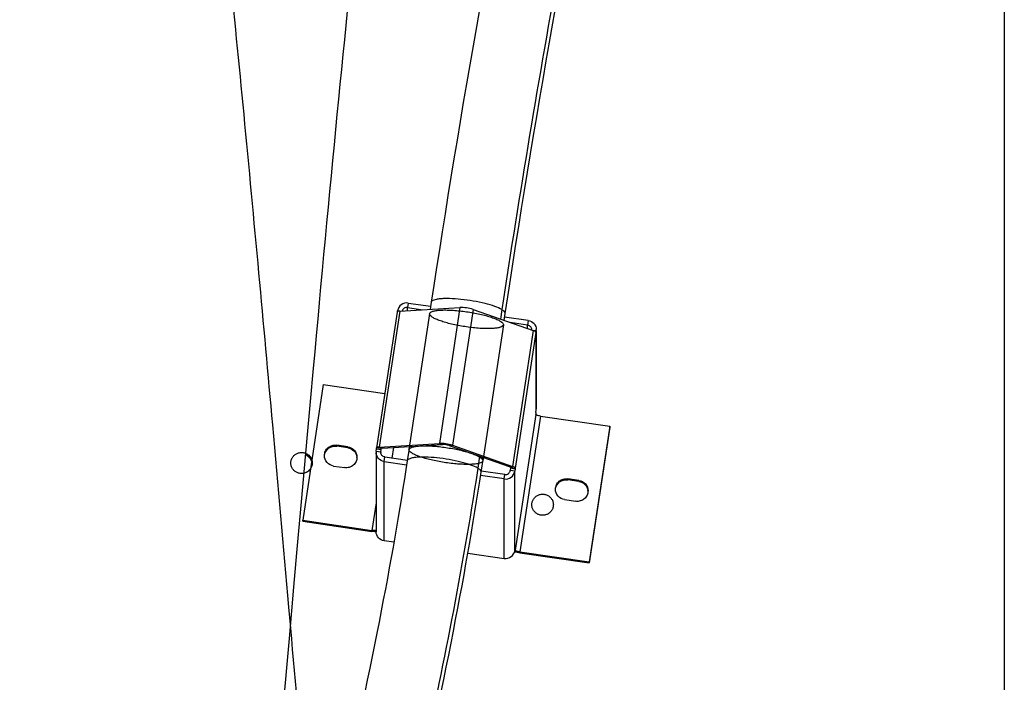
# Model space of a CAD drawing. Extents: x 0 to 594, y 0 to 420.
# Tile 16 of 33: x 343 to 365, y 88 to 102. Entities that reach past the tile are written whole.
import ezdxf

# ---------------------------------------------------------------- set-up
doc = ezdxf.new("R2010")
doc.units = 0
doc.header["$LTSCALE"] = 32.67
for name, color, linetype in [('110528_DXF_CONTINUOUS_LINE', 7, 'CONTINUOUS'), ('110593_DXF_CONTINUOUS_LINE', 7, 'CONTINUOUS'), ('110660_DXF_CONTINUOUS_LINE', 7, 'CONTINUOUS'), ('GUIDE_150_DXF_CONTINUOUS_L', 7, 'CONTINUOUS'), ('HOSE_125_150DXF_CONTINUOUS', 7, 'CONTINUOUS')]:
    doc.layers.add(name, color=color, linetype=linetype)

msp = doc.modelspace()

# ---------------------------------------------------------------- linework, layer by layer
at = {"layer": '110528_DXF_CONTINUOUS_LINE', "color": 7, "linetype": 'CONTINUOUS'}
msp.add_line((364.52491, 102.96858), (364.52491, 71.83774), dxfattribs=at)
at = {"layer": '110593_DXF_CONTINUOUS_LINE', "color": 7, "linetype": 'CONTINUOUS'}
for points, knots in [([(349.69719, 92.2696), (349.68633, 92.29864), (349.65177, 92.35291), (349.59824, 92.38846), (349.56927, 92.40021)], [0, 0, 0, 0, 0.49787852, 1, 1, 1, 1]), ([(349.57261, 92.43747), (349.60275, 92.42477), (349.65803, 92.3863), (349.6917, 92.32783), (349.70132, 92.29694)], [0, 0, 0, 0, 0.50273262, 1, 1, 1, 1]), ([(349.67258, 92.10744), (349.64886, 92.07271), (349.60219, 92.03445), (349.54853, 92.01681), (349.53461, 92.01356)], [0, 0, 0, 0, 0.7463956, 1, 1, 1, 1])]:
    msp.add_open_spline(points, degree=3, knots=knots, dxfattribs=at)
at = {"layer": '110660_DXF_CONTINUOUS_LINE', "color": 7, "linetype": 'CONTINUOUS'}
for p, q in [((351.53281, 95.46612), (351.53628, 95.48895)), ((351.58687, 95.47914), (352.87276, 95.55646)), ((351.7635, 95.65386), (352.24562, 95.58373)), ((353.15253, 95.51576), (354.43841, 95.06431)), ((351.52902, 95.46004), (351.08812, 92.55463)), ((354.33527, 95.27974), (353.82899, 95.35339)), ((354.5037, 95.05726), (354.49635, 95.00884)), ((354.49635, 95.02712), (354.49635, 95.00884)), ((354.50587, 95.05726), (354.50587, 93.38786)), ((349.9463, 93.91157), (349.5054, 91.00616)), ((349.9463, 93.91157), (351.26493, 93.71974)), ((354.49635, 93.31066), (354.5037, 93.35908)), ((354.49635, 93.31066), (354.49635, 93.26999)), ((354.59527, 93.23526), (356.07898, 93.01942)), ((356.07898, 93.01942), (355.63808, 90.11401)), ((356.07898, 92.99908), (356.07898, 93.01942)), ((350.47184, 92.57801), (350.23444, 92.61254)), ((351.08068, 92.48669), (351.08803, 92.53512)), ((351.08814, 92.55462), (351.08803, 92.5534)), ((351.08803, 92.53512), (351.08803, 92.5534)), ((351.08803, 92.53512), (351.18694, 92.52073)), ((351.14597, 92.57373), (352.43186, 92.65105)), ((352.71163, 92.61035), (353.99751, 92.1589)), ((351.07851, 92.45791), (351.07851, 90.75974)), ((350.16684, 92.16704), (350.40423, 92.13251)), ((351.24912, 92.26422), (351.73113, 92.1941)), ((354.05545, 92.10343), (353.95654, 92.11782)), ((354.05545, 92.12171), (354.05545, 92.10343)), ((353.82088, 91.89009), (353.3145, 91.96376)), ((354.05545, 92.10343), (354.04811, 92.05501)), ((355.41754, 91.85853), (355.18015, 91.89306)), ((355.11255, 91.44757), (355.34994, 91.41303)), ((349.5054, 91.00616), (350.98912, 90.79032)), ((349.5054, 90.98582), (349.5054, 91.00616)), ((351.45775, 90.53569), (351.24912, 90.56604)), ((353.04184, 90.30524), (353.82088, 90.19191)), ((354.04811, 90.35683), (354.05545, 90.40525)), ((354.05545, 90.40525), (354.05545, 90.36458)), ((354.05567, 90.36321), (354.05545, 90.36458)), ((354.15437, 90.32985), (355.63808, 90.11401)), ((355.63808, 90.09367), (355.63808, 90.11401))]:
    msp.add_line(p, q, dxfattribs=at)
at = {"layer": '110660_DXF_CONTINUOUS_LINE', "color": 9, "linetype": 'CONTINUOUS'}
for p, q in [((351.53628, 95.48895), (351.59878, 95.47986)), ((351.7635, 95.65386), (351.7488, 95.55702)), ((351.7488, 95.48888), (351.7488, 95.55702)), ((352.87276, 95.55646), (352.43186, 92.65105)), ((353.15253, 95.51576), (352.71163, 92.61035)), ((351.58687, 95.47914), (351.14597, 92.57373)), ((352.2217, 95.42605), (351.7808, 92.52064)), ((354.33527, 95.27974), (354.32057, 95.18289)), ((353.80359, 95.186), (353.36269, 92.28059)), ((354.43841, 95.06431), (353.99751, 92.1589)), ((354.32057, 95.10569), (354.32057, 95.18289)), ((354.5037, 95.05726), (354.42651, 95.06849)), ((354.49635, 95.02712), (354.05545, 92.12171)), ((354.5037, 93.35908), (354.5037, 95.05726)), ((354.49635, 93.26999), (354.05545, 90.36458)), ((354.59527, 93.23526), (354.15437, 90.32985)), ((350.23444, 92.5922), (350.23444, 92.61254)), ((350.47184, 92.55767), (350.47184, 92.57801)), ((351.18694, 92.53901), (351.08803, 92.5534)), ((351.21591, 92.54918), (351.14597, 92.57373)), ((352.5018, 92.6265), (352.43186, 92.65105)), ((352.64168, 92.60615), (352.71163, 92.61035)), ((351.08068, 92.48669), (351.1796, 92.4723)), ((351.1796, 92.45791), (351.1796, 92.4723)), ((351.24912, 92.26422), (351.26381, 92.36107)), ((351.24912, 90.56604), (351.24912, 92.26422)), ((353.92757, 92.1547), (353.99751, 92.1589)), ((353.95654, 92.1361), (354.05545, 92.12171)), ((353.82088, 91.89009), (353.83558, 91.98694)), ((354.04811, 92.05501), (353.94919, 92.0694)), ((354.04811, 90.35683), (354.04811, 92.05501)), ((353.82088, 90.19191), (353.82088, 91.89009)), ((355.18015, 91.87273), (355.18015, 91.89306)), ((355.41754, 91.83819), (355.41754, 91.85853)), ((351.07851, 91.3794), (350.98912, 90.79032)), ((350.98912, 90.76998), (350.98912, 90.79032)), ((354.04936, 90.36546), (354.05545, 90.36458)), ((354.15437, 90.30951), (354.15437, 90.32985))]:
    msp.add_line(p, q, dxfattribs=at)
at = {"layer": '110660_DXF_CONTINUOUS_LINE', "color": 3, "linetype": 'CONTINUOUS'}
for p, q in [((351.7488, 95.55702), (352.08021, 95.50881)), ((354.32057, 95.18289), (353.94508, 95.23751)), ((356.07898, 92.99908), (355.63808, 90.09367)), ((350.47184, 92.55767), (350.23444, 92.5922)), ((351.187, 92.53962), (351.18694, 92.53901)), ((351.18694, 92.52073), (351.18694, 92.53901)), ((351.21591, 92.54918), (352.5018, 92.6265)), ((351.42316, 92.33789), (351.45743, 92.5637)), ((352.64168, 92.60615), (353.92757, 92.1547)), ((351.1796, 92.4723), (351.18694, 92.52073)), ((351.26381, 92.36107), (351.74586, 92.29094)), ((353.95654, 92.11782), (353.94919, 92.0694)), ((353.95654, 92.1361), (353.95654, 92.11782)), ((353.83558, 91.98694), (353.32917, 92.06061)), ((355.41754, 91.83819), (355.18015, 91.87273)), ((349.5054, 90.98582), (350.98912, 90.76998)), ((354.15437, 90.30951), (355.63808, 90.09367))]:
    msp.add_line(p, q, dxfattribs=at)
for centre, radius, start, end in [((354.3096, 95.08604), 0.09627, 353.981019, 359.998776), ((350.44684, 92.33486), 0.22119, 3.149324, 7.869492), ((351.27459, 92.45792), 0.09607, 171.388582, 180.002413), ((355.39255, 91.61538), 0.22119, 3.149324, 7.869492), ((351.10752, 91.4626), 0.70183, 267.161327, 267.637994), ((354.29603, 91.28327), 0.984, 261.541736, 261.722902)]:
    msp.add_arc(centre, radius, start, end, dxfattribs=at)
at = {"layer": '110660_DXF_CONTINUOUS_LINE', "color": 7, "linetype": 'CONTINUOUS'}
for centre, start, end in [((354.31372, 95.08603), 351.388582, 0.002413), ((354.31372, 93.38786), 351.388582, 0.002413), ((351.27066, 92.45792), 171.388582, 180.002413)]:
    msp.add_arc(centre, 0.19215, start, end, dxfattribs=at)
for points, knots in [([(351.7635, 95.65386), (351.71307, 95.6612), (351.60277, 95.63593), (351.54382, 95.53862), (351.53628, 95.48895)], [0, 0, 0, 0, 0.50355649, 1, 1, 1, 1]), ([(353.15253, 95.51576), (353.10738, 95.53161), (353.01417, 95.55028), (352.91938, 95.55927), (352.87276, 95.55646)], [0, 0, 0, 0, 0.50602438, 1, 1, 1, 1]), ([(351.58687, 95.47914), (351.57282, 95.4783), (351.55407, 95.4772), (351.53005, 95.46677), (351.52902, 95.46004)], [0, 0, 0, 0, 0.67371986, 1, 1, 1, 1]), ([(354.33527, 95.27974), (354.38101, 95.27308), (354.47036, 95.22647), (354.50587, 95.13164), (354.50587, 95.08604)], [0, 0, 0, 0, 0.50338368, 1, 1, 1, 1]), ([(354.49635, 95.02712), (354.49635, 95.03488), (354.47301, 95.05147), (354.45322, 95.05911), (354.43841, 95.06431)], [0, 0, 0, 0, 0.3308568, 1, 1, 1, 1]), ([(354.59527, 93.23526), (354.58257, 93.23711), (354.55917, 93.24134), (354.52776, 93.25006), (354.50797, 93.25785), (354.49635, 93.26611), (354.49635, 93.26999)], [0, 0, 0, 0, 0.35973618, 0.67130608, 0.89124201, 1, 1, 1, 1]), ([(349.97064, 92.38979), (349.97064, 92.42182), (349.98513, 92.48696), (350.04612, 92.56591), (350.13475, 92.6129), (350.2021, 92.61724), (350.23444, 92.61254)], [0, 0, 0, 0, 0.24736818, 0.49640861, 0.74761506, 1, 1, 1, 1]), ([(350.47184, 92.57801), (350.52444, 92.57035), (350.62721, 92.51674), (350.66803, 92.40769), (350.66803, 92.35526)], [0, 0, 0, 0, 0.50341839, 1, 1, 1, 1]), ([(351.14597, 92.57373), (351.13192, 92.57289), (351.11317, 92.57179), (351.08915, 92.56136), (351.08812, 92.55463)], [0, 0, 0, 0, 0.67371986, 1, 1, 1, 1]), ([(352.71163, 92.61035), (352.66648, 92.62621), (352.57327, 92.64487), (352.47848, 92.65386), (352.43186, 92.65105)], [0, 0, 0, 0, 0.50602438, 1, 1, 1, 1]), ([(350.16684, 92.16704), (350.11423, 92.1747), (350.01147, 92.22831), (349.97065, 92.33736), (349.97064, 92.38979)], [0, 0, 0, 0, 0.50341839, 1, 1, 1, 1]), ([(350.66803, 92.35526), (350.66804, 92.32323), (350.65355, 92.25809), (350.59255, 92.17914), (350.50392, 92.13215), (350.43657, 92.12781), (350.40423, 92.13251)], [0, 0, 0, 0, 0.24736818, 0.49640861, 0.74761506, 1, 1, 1, 1]), ([(351.24912, 92.26422), (351.20338, 92.27087), (351.11402, 92.31749), (351.07851, 92.41231), (351.07851, 92.45791)], [0, 0, 0, 0, 0.50338368, 1, 1, 1, 1]), ([(354.05545, 92.12171), (354.05545, 92.12947), (354.03211, 92.14606), (354.01232, 92.15371), (353.99751, 92.1589)], [0, 0, 0, 0, 0.3308568, 1, 1, 1, 1]), ([(353.82088, 91.89009), (353.87132, 91.88276), (353.98161, 91.90803), (354.04057, 92.00533), (354.04811, 92.05501)], [0, 0, 0, 0, 0.50355649, 1, 1, 1, 1]), ([(354.91635, 91.67032), (354.91635, 91.70235), (354.93084, 91.76748), (354.99183, 91.84643), (355.08046, 91.89343), (355.14781, 91.89777), (355.18015, 91.89306)], [0, 0, 0, 0, 0.24736818, 0.49640861, 0.74761506, 1, 1, 1, 1]), ([(355.41754, 91.85853), (355.47015, 91.85088), (355.57291, 91.79727), (355.61374, 91.68822), (355.61374, 91.63578)], [0, 0, 0, 0, 0.50341839, 1, 1, 1, 1]), ([(355.11255, 91.44757), (355.05994, 91.45522), (354.95718, 91.50883), (354.91635, 91.61788), (354.91635, 91.67032)], [0, 0, 0, 0, 0.50341839, 1, 1, 1, 1]), ([(355.61374, 91.63578), (355.61374, 91.60375), (355.59925, 91.53862), (355.53826, 91.45967), (355.44963, 91.41267), (355.38228, 91.40833), (355.34994, 91.41303)], [0, 0, 0, 0, 0.24736818, 0.49640861, 0.74761506, 1, 1, 1, 1]), ([(351.07855, 90.78895), (351.06682, 90.78556), (351.0363, 90.78524), (351.00664, 90.78777), (350.98912, 90.79032)], [0, 0, 0, 0, 0.40814424, 1, 1, 1, 1]), ([(351.24912, 90.56604), (351.20338, 90.5727), (351.11402, 90.61931), (351.07851, 90.71414), (351.07851, 90.75974)], [0, 0, 0, 0, 0.50338368, 1, 1, 1, 1]), ([(353.82088, 90.19191), (353.87132, 90.18458), (353.98161, 90.20985), (354.04057, 90.30716), (354.04811, 90.35683)], [0, 0, 0, 0, 0.50355649, 1, 1, 1, 1]), ([(354.15437, 90.32985), (354.14218, 90.33162), (354.11952, 90.33576), (354.08907, 90.34382), (354.06857, 90.352), (354.05692, 90.35915), (354.05567, 90.36321)], [0, 0, 0, 0, 0.34918657, 0.65555022, 0.87958158, 1, 1, 1, 1])]:
    msp.add_open_spline(points, degree=3, knots=knots, dxfattribs=at)
at = {"layer": '110660_DXF_CONTINUOUS_LINE', "color": 3, "linetype": 'CONTINUOUS'}
for points, knots in [([(351.7488, 95.55702), (351.72479, 95.56051), (351.67262, 95.54951), (351.64215, 95.50546), (351.63666, 95.48215)], [0, 0, 0, 0, 0.5032786, 1, 1, 1, 1]), ([(354.32057, 95.18289), (354.34344, 95.17956), (354.38812, 95.15626), (354.40587, 95.10884), (354.40587, 95.08604)], [0, 0, 0, 0, 0.50338368, 1, 1, 1, 1]), ([(349.97196, 92.39352), (349.97842, 92.45231), (350.04465, 92.56974), (350.17504, 92.60084), (350.23444, 92.5922)], [0, 0, 0, 0, 0.49632713, 1, 1, 1, 1]), ([(350.47184, 92.55767), (350.51968, 92.55071), (350.61299, 92.50556), (350.65942, 92.41243), (350.66595, 92.36514)], [0, 0, 0, 0, 0.50317023, 1, 1, 1, 1]), ([(351.21591, 92.54918), (351.20889, 92.54875), (351.19951, 92.54821), (351.18751, 92.54299), (351.18699, 92.53962)], [0, 0, 0, 0, 0.67371986, 1, 1, 1, 1]), ([(352.64168, 92.60615), (352.61911, 92.61407), (352.5725, 92.62341), (352.52511, 92.6279), (352.5018, 92.6265)], [0, 0, 0, 0, 0.50602438, 1, 1, 1, 1]), ([(351.26381, 92.36107), (351.24094, 92.36439), (351.19627, 92.3877), (351.17851, 92.43511), (351.17851, 92.45791)], [0, 0, 0, 0, 0.50338368, 1, 1, 1, 1]), ([(353.95654, 92.1361), (353.95654, 92.13998), (353.94487, 92.14828), (353.93497, 92.1521), (353.92757, 92.1547)], [0, 0, 0, 0, 0.3308568, 1, 1, 1, 1]), ([(353.83558, 91.98694), (353.8608, 91.98327), (353.91595, 91.99591), (353.94542, 92.04456), (353.94919, 92.0694)], [0, 0, 0, 0, 0.50355649, 1, 1, 1, 1]), ([(354.91767, 91.67404), (354.92413, 91.73284), (354.99035, 91.85027), (355.12075, 91.88137), (355.18015, 91.87273)], [0, 0, 0, 0, 0.49632713, 1, 1, 1, 1]), ([(355.41754, 91.83819), (355.46538, 91.83123), (355.5587, 91.78609), (355.60512, 91.69295), (355.61166, 91.64567)], [0, 0, 0, 0, 0.50317023, 1, 1, 1, 1]), ([(351.07276, 90.76162), (351.06608, 90.76196), (351.03811, 90.76373), (351.01023, 90.76691), (350.98912, 90.76998)], [0, 0, 0, 0, 0.23860452, 1, 1, 1, 1]), ([(354.15129, 90.30997), (354.14168, 90.3114), (354.10514, 90.31739), (354.06889, 90.32536), (354.04263, 90.33288)], [0, 0, 0, 0, 0.2623746, 1, 1, 1, 1])]:
    msp.add_open_spline(points, degree=3, knots=knots, dxfattribs=at)
at = {"layer": '110660_DXF_CONTINUOUS_LINE', "color": 9, "linetype": 'CONTINUOUS'}
for points in [[(352.22133, 95.42114), (352.22133, 95.43147), (352.23629, 95.4562), (352.2811, 95.47613), (352.34652, 95.49256), (352.43421, 95.50242), (352.5412, 95.50642), (352.66403, 95.50379), (352.79886, 95.49471), (352.94075, 95.47942), (353.08532, 95.45837), (353.22723, 95.43235), (353.3621, 95.40216), (353.48499, 95.36898), (353.5921, 95.33378), (353.67974, 95.29825), (353.74542, 95.26271), (353.78843, 95.23016), (353.80395, 95.20243), (353.80395, 95.19091)], [(353.80395, 95.19091), (353.80395, 95.18057), (353.78899, 95.15584), (353.74419, 95.13592), (353.67876, 95.11948), (353.59107, 95.10963), (353.48409, 95.10563), (353.36125, 95.10825), (353.22642, 95.11733), (353.08454, 95.13263), (352.93996, 95.15367), (352.79805, 95.17969), (352.66318, 95.20988), (352.54029, 95.24307), (352.43318, 95.27827), (352.34554, 95.3138), (352.27986, 95.34934), (352.23685, 95.38188), (352.22133, 95.40961), (352.22133, 95.42114)], [(351.78043, 92.51573), (351.78043, 92.52607), (351.79539, 92.55079), (351.8402, 92.57072), (351.90562, 92.58715), (351.99331, 92.59701), (352.1003, 92.60101), (352.22313, 92.59838), (352.35796, 92.58931), (352.49985, 92.57401), (352.64442, 92.55296), (352.78633, 92.52694), (352.9212, 92.49675), (353.04409, 92.46357), (353.1512, 92.42837), (353.23884, 92.39284), (353.30452, 92.3573), (353.34753, 92.32475), (353.36305, 92.29702), (353.36305, 92.2855)], [(353.36305, 92.2855), (353.36305, 92.27516), (353.34809, 92.25043), (353.30329, 92.23051), (353.23786, 92.21407), (353.15017, 92.20422), (353.04319, 92.20022), (352.92035, 92.20284), (352.78552, 92.21192), (352.64364, 92.22722), (352.49906, 92.24826), (352.35715, 92.27428), (352.22228, 92.30448), (352.09939, 92.33766), (351.99228, 92.37286), (351.90464, 92.40839), (351.83896, 92.44393), (351.79595, 92.47647), (351.78043, 92.5042), (351.78043, 92.51573)]]:
    msp.add_open_spline(points, degree=3, knots=[0, 0, 0, 0, 0.01846624, 0.04597067, 0.08604568, 0.13896368, 0.20315788, 0.27727291, 0.35833852, 0.44452312, 0.532171, 0.61930316, 0.70221819, 0.7790283, 0.84662674, 0.90352063, 0.94786164, 0.97940681, 1, 1, 1, 1], dxfattribs=at)
at = {"layer": 'GUIDE_150_DXF_CONTINUOUS_L', "color": 7, "linetype": 'CONTINUOUS'}
for p, q in [((352.2588, 95.67058), (352.23567, 95.51815)), ((353.81817, 95.28207), (353.84069, 95.43053)), ((351.79037, 92.58372), (351.74406, 92.27852)), ((353.32594, 92.03847), (353.37312, 92.34935))]:
    msp.add_line(p, q, dxfattribs=at)
at = {"layer": 'GUIDE_150_DXF_CONTINUOUS_L', "color": 9, "linetype": 'CONTINUOUS'}
for p, q in [((353.76933, 95.51356), (353.73845, 95.31006)), ((353.29341, 92.37734), (353.25458, 92.1215)), ((353.25458, 92.1215), (353.24713, 92.07253))]:
    msp.add_line(p, q, dxfattribs=at)
at = {"layer": 'GUIDE_150_DXF_CONTINUOUS_L', "color": 7, "linetype": 'CONTINUOUS'}
for points in [[(353.47506, 102.96858), (353.44338, 102.79454), (353.36941, 102.3841), (353.29624, 101.97411), (353.22393, 101.56498), (353.15252, 101.15687), (353.082, 100.74996), (353.01243, 100.34458), (352.94384, 99.94096), (352.87623, 99.53919), (352.80962, 99.13946), (352.74402, 98.74193), (352.67944, 98.34671), (352.6159, 97.954), (352.55339, 97.56388), (352.49193, 97.1765), (352.43154, 96.79205), (352.37223, 96.41068), (352.31399, 96.03246), (352.2588, 95.67058)], [(353.84069, 95.43053), (353.89479, 95.78527), (353.95205, 96.15711), (354.01041, 96.53233), (354.06987, 96.91091), (354.13043, 97.29266), (354.19203, 97.67724), (354.25467, 98.0645), (354.31834, 98.45434), (354.38301, 98.84644), (354.44866, 99.24067), (354.51527, 99.63689), (354.58282, 100.03479), (354.65128, 100.43423), (354.72065, 100.83505), (354.79087, 101.23689), (354.86193, 101.6396), (354.9338, 102.04301), (355.00645, 102.44677), (355.07984, 102.8507), (355.10147, 102.96858)], [(351.74406, 92.27852), (351.71563, 92.09294), (351.6845, 91.89335), (351.65242, 91.69147), (351.6194, 91.48742), (351.58542, 91.28111), (351.55042, 91.07224), (351.51438, 90.86078), (351.47731, 90.64679), (351.43915, 90.42999), (351.39988, 90.2104), (351.3595, 89.98803), (351.31794, 89.76259), (351.27519, 89.53411), (351.23125, 89.3026), (351.18603, 89.06779), (351.13953, 88.82968), (351.09174, 88.58833), (351.0426, 88.34356), (350.99208, 88.09528), (350.9402, 87.84366), (350.88697, 87.58887), (350.83237, 87.3309)], [(353.04171, 90.30447), (353.08115, 90.53113), (353.1195, 90.75526), (353.15676, 90.97684), (353.19295, 91.19586), (353.22814, 91.41275), (353.26236, 91.62764), (353.29559, 91.84038), (353.32594, 92.03847)], [(352.46819, 87.33326), (352.52383, 87.60064), (352.57795, 87.86433), (352.63055, 88.12411), (352.68166, 88.38014), (352.73135, 88.63259), (352.77962, 88.88138), (352.82649, 89.12654), (352.87205, 89.36846), (352.91632, 89.60709), (352.9593, 89.84243), (353.00109, 90.07489), (353.04171, 90.30447)]]:
    msp.add_lwpolyline(points, dxfattribs=at)
at = {"layer": 'GUIDE_150_DXF_CONTINUOUS_L', "color": 9, "linetype": 'CONTINUOUS'}
msp.add_arc((605.47502, 57.35111), 254.58226, 169.6776083, 171.3787376, dxfattribs=at)
for points, knots in [([(353.76933, 95.51356), (353.72275, 95.54127), (353.60334, 95.58979), (353.39807, 95.6492), (353.15452, 95.69946), (352.89985, 95.73498), (352.69309, 95.74988), (352.54327, 95.75016), (352.45067, 95.74524), (352.37307, 95.73448), (352.30951, 95.71895), (352.26226, 95.69338), (352.2588, 95.67058)], [0, 0, 0, 0, 0.10402831, 0.2455543, 0.41028373, 0.58076475, 0.73881139, 0.80788475, 0.86790054, 0.91746923, 0.95573168, 1, 1, 1, 1]), ([(353.84069, 95.43053), (353.84281, 95.44446), (353.82139, 95.48196), (353.78969, 95.50145), (353.76933, 95.51356)], [0, 0, 0, 0, 0.3729628, 1, 1, 1, 1]), ([(353.25458, 92.1215), (353.208, 92.14921), (353.0886, 92.19773), (352.88332, 92.25714), (352.63977, 92.3074), (352.3851, 92.34292), (352.17834, 92.35782), (352.02852, 92.3581), (351.93592, 92.35318), (351.85832, 92.34242), (351.79476, 92.32689), (351.74751, 92.30132), (351.74406, 92.27852)], [0, 0, 0, 0, 0.10402832, 0.24555433, 0.41028378, 0.5807648, 0.73881145, 0.80788481, 0.86790059, 0.91746926, 0.9557317, 1, 1, 1, 1]), ([(353.32594, 92.03847), (353.32806, 92.0524), (353.30665, 92.0899), (353.27494, 92.10939), (353.25458, 92.1215)], [0, 0, 0, 0, 0.372963, 1, 1, 1, 1]), ([(353.24713, 92.07253), (353.08425, 91.00411), (352.71537, 88.89617), (351.88329, 84.92805), (350.76528, 80.47338), (349.56094, 76.41768), (348.62194, 73.6413), (348.16493, 72.41029), (347.93812, 71.83757)], [0, 0, 0, 0, 0.15473731, 0.30629198, 0.58041525, 0.81204648, 0.91180473, 1, 1, 1, 1])]:
    msp.add_open_spline(points, degree=3, knots=knots, dxfattribs=at)
at = {"layer": 'HOSE_125_150DXF_CONTINUOUS', "color": 9, "linetype": 'CONTINUOUS'}
msp.add_line((364.52491, 109.60274), (364.52491, 66.63157), dxfattribs=at)
at = {"layer": 'HOSE_125_150DXF_CONTINUOUS', "color": 7, "linetype": 'CONTINUOUS'}
for p, q in [((349.6086, 92.83813), (349.67293, 93.5511)), ((349.54417, 92.12053), (349.6086, 92.83813)), ((349.47965, 91.3987), (349.54417, 92.12053)), ((349.38271, 90.30884), (349.47965, 91.3987)), ((349.31798, 89.57809), (349.38271, 90.30884)), ((349.22068, 88.47675), (349.31798, 89.57809)), ((349.05803, 86.63114), (349.22068, 88.47675))]:
    msp.add_line(p, q, dxfattribs=at)
msp.add_lwpolyline([(349.67293, 93.5511), (349.73715, 94.25901), (349.76921, 94.61092), (349.80126, 94.96141), (349.83327, 95.31039), (349.86525, 95.65783), (349.89721, 96.00366), (349.92913, 96.34784), (349.96102, 96.6903), (349.99288, 97.031), (350.0247, 97.36992), (350.05649, 97.70699), (350.08825, 98.04217), (350.11998, 98.37546), (350.15168, 98.70679), (350.18336, 99.03614), (350.21501, 99.36346), (350.24663, 99.68876), (350.27823, 100.01195), (350.30979, 100.33289), (350.34132, 100.65156), (350.3728, 100.96789), (350.40422, 101.28165), (350.43558, 101.59279), (350.46688, 101.90129)], dxfattribs=at)
at = {"layer": 'HOSE_125_150DXF_CONTINUOUS', "color": 9, "linetype": 'CONTINUOUS'}
for points, knots in [([(351.32491, 66.96963), (351.12039, 68.7227), (350.70806, 72.61852), (350.124, 78.80535), (349.62365, 84.4458), (349.20203, 89.24141), (348.88403, 92.83183), (348.56571, 96.34638), (348.25727, 99.63772), (347.9326, 102.92986), (347.60785, 105.99942), (347.27469, 108.86692), (346.99146, 111.03849), (346.75272, 112.65334), (346.57673, 113.7396), (346.39654, 114.73741), (346.22184, 115.58484), (346.05978, 116.26464), (345.91089, 116.8036), (345.77904, 117.20289), (345.6672, 117.48222), (345.58784, 117.65459), (345.50852, 117.80101), (345.42919, 117.9215), (345.34962, 118.01619), (345.26763, 118.0866), (345.18117, 118.13082), (345.08915, 118.14292), (344.99779, 118.11973), (344.91227, 118.06592), (344.83063, 117.98647), (344.75118, 117.8829), (344.67186, 117.75349), (344.58987, 117.5929), (344.50576, 117.39935), (344.38446, 117.07763), (344.23607, 116.59884), (344.06544, 115.93397), (343.88854, 115.1272), (343.70683, 114.17507), (343.53146, 113.13785), (343.36454, 112.05163), (343.13465, 110.43272), (342.84506, 108.14405), (342.49254, 105.02047), (342.14112, 101.60235), (341.7795, 97.83863), (341.41721, 93.88021), (341.03537, 89.58144), (340.68006, 85.53555), (340.34175, 81.71709), (340.03297, 78.30073), (339.70782, 74.82778), (339.38258, 71.53104), (339.04882, 68.38414), (338.76627, 65.95285), (338.52928, 64.10325), (338.35284, 62.82138), (338.17199, 61.61355), (337.99375, 60.53771), (337.82443, 59.623), (337.6625, 58.84387), (337.49694, 58.15094), (337.34875, 57.62918), (337.22794, 57.27231), (337.14195, 57.04835), (337.05606, 56.85468), (336.96839, 56.6879), (336.87851, 56.54964), (336.78517, 56.44202), (336.6902, 56.36939), (336.59361, 56.3346), (336.4986, 56.33881), (336.40861, 56.37721), (336.32127, 56.44666), (336.23199, 56.54975), (336.14092, 56.68922), (336.04807, 56.86689), (335.95511, 57.08015), (335.82328, 57.43275), (335.66252, 57.96335), (335.47144, 58.73156), (335.27522, 59.66868), (335.09114, 60.68451), (334.92005, 61.7361), (334.75612, 62.83342), (334.58782, 64.05258), (334.35079, 65.89758), (334.04721, 68.50453), (333.69596, 71.83922), (333.33447, 75.53566), (332.97218, 79.44712), (332.59031, 83.71884), (332.21836, 87.95027), (331.84585, 92.17028), (331.48444, 96.18078), (331.10415, 100.2302), (330.724, 104.02558), (330.33414, 107.5719), (330.00233, 110.24867), (329.72156, 112.22381), (329.51554, 113.53258), (329.30484, 114.71575), (329.10688, 115.66909), (328.93141, 116.38408), (328.78263, 116.9043), (328.65073, 117.28737), (328.53868, 117.553), (328.45935, 117.71518), (328.38003, 117.85142), (328.30065, 117.96176), (328.22087, 118.04632), (328.13831, 118.1064), (328.05068, 118.13929), (327.95838, 118.13851), (327.8681, 118.10313), (327.78342, 118.03864), (327.70205, 117.94888), (327.62268, 117.83517), (327.54336, 117.69557), (327.42489, 117.44816), (327.27784, 117.05559), (327.10779, 116.48708), (326.93713, 115.80098), (326.76014, 114.97305), (326.5784, 113.9998), (326.40295, 112.9427), (326.23597, 111.83838), (326.00627, 110.19739), (325.71679, 107.8829), (325.36422, 104.73049), (325.01275, 101.28837), (324.6511, 97.50556), (324.2888, 93.53421), (323.90698, 89.22857), (323.54359, 85.09071), (323.18876, 81.09298), (322.85475, 77.41969), (322.50321, 73.71336), (322.1516, 70.23233), (321.84454, 67.44538), (321.5992, 65.4047), (321.41265, 63.95578), (321.22624, 62.61724), (321.03565, 61.36664), (320.84053, 60.21725), (320.64781, 59.22283), (320.46465, 58.40964), (320.29061, 57.75334), (320.13591, 57.276), (320.00364, 56.95131), (319.91075, 56.75882), (319.8179, 56.6019), (319.72483, 56.48035), (319.63072, 56.39391), (319.53131, 56.3418), (319.42381, 56.33217), (319.31577, 56.37237), (319.21301, 56.45569), (319.11551, 56.57558), (319.02076, 56.72956), (318.9279, 56.91599), (318.8349, 57.13798), (318.69648, 57.52113), (318.52434, 58.11246), (318.32462, 58.95291), (318.12422, 59.95028), (317.91652, 61.13716), (317.70326, 62.51534), (317.50746, 63.92278), (317.33043, 65.29736), (317.10259, 67.17419), (316.81438, 69.76098), (316.46148, 73.21213), (316.10946, 76.89538), (315.74752, 80.85995), (315.38529, 84.94125), (315.00369, 89.28462), (314.63145, 93.4842), (314.25874, 97.56722), (313.89816, 101.34079), (313.51907, 105.04001), (313.19241, 107.93166), (312.92343, 110.06953), (312.73245, 111.47729), (312.53677, 112.79645), (312.33555, 114.01325), (312.13482, 115.08133), (311.93055, 116.01358), (311.74924, 116.69864), (311.59431, 117.17141), (311.49157, 117.43953), (311.39621, 117.64917), (311.31038, 117.80753), (311.22452, 117.93558), (311.1365, 118.03545), (311.04465, 118.10579), (310.94578, 118.14162), (310.84475, 118.13572), (310.74708, 118.0892), (310.65278, 118.00669), (310.55965, 117.88913), (310.4668, 117.73625), (310.37073, 117.54131), (310.27216, 117.3018), (310.12922, 116.89577), (309.96176, 116.30715), (309.77308, 115.50559), (309.58151, 114.55563), (309.3847, 113.43801), (309.18328, 112.15098), (308.98158, 110.72539), (308.68897, 108.46935), (308.34707, 105.48693), (307.94717, 101.61872), (307.55546, 97.53117), (307.1424, 92.99152), (306.72998, 88.32176), (306.30634, 83.5024), (305.88367, 78.77948), (305.43931, 74.03518), (305.03284, 70.01373), (304.66482, 66.72833), (304.40295, 64.60964), (304.1886, 63.03871), (304.0257, 61.92978), (303.85873, 60.88685), (303.69071, 59.93982), (303.52706, 59.11815), (303.36543, 58.40371), (303.20033, 57.7787), (303.05189, 57.31622), (302.93039, 57.00788), (302.84449, 56.8202), (302.75868, 56.6629), (302.67102, 56.53328), (302.58067, 56.43277), (302.48537, 56.36389), (302.38604, 56.33239), (302.29073, 56.34235), (302.20446, 56.38403), (302.12403, 56.44992), (302.04442, 56.5416), (301.96233, 56.66313), (301.87824, 56.81667), (301.75601, 57.08316), (301.60732, 57.49464), (301.43719, 58.08023), (301.26054, 58.80729), (301.07905, 59.67985), (300.89889, 60.6701), (300.72292, 61.74927), (300.54543, 62.94286), (300.36319, 64.27638), (300.10618, 66.30591), (299.77748, 69.18334), (299.41782, 72.67154), (299.06568, 76.326), (298.73081, 79.96624), (298.37782, 83.9221), (298.02521, 87.93214), (297.66307, 92.0363), (297.30164, 96.05094), (296.92135, 100.10726), (296.5494, 103.82902), (296.23077, 106.74666), (295.98555, 108.80871), (295.79898, 110.2761), (295.61255, 111.63426), (295.4219, 112.90615), (295.22668, 114.07842), (295.03011, 115.11622), (294.83868, 115.98557), (294.67614, 116.60805), (294.54052, 117.04321), (294.43977, 117.32544), (294.33919, 117.56614), (294.23876, 117.76514), (294.13831, 117.9226), (294.03723, 118.03882), (293.93378, 118.11441), (293.8403, 118.14083), (293.76735, 118.13575), (293.68922, 118.11204), (293.59079, 118.04431), (293.48163, 117.91858), (293.38566, 117.76525), (293.29856, 117.59401), (293.21918, 117.41207), (293.13973, 117.2043), (293.02301, 116.86133), (292.87659, 116.34958), (292.70569, 115.63865), (292.5344, 114.81324), (292.35714, 113.84609), (292.17515, 112.73486), (291.99427, 111.51471), (291.8178, 110.22143), (291.56984, 108.27118), (291.25715, 105.54783), (290.87553, 101.87735), (290.50519, 98.02917), (290.13372, 93.97417), (289.77148, 89.89995), (289.38986, 85.55691), (289.00849, 81.24773), (288.61702, 76.94925), (288.22716, 72.87465), (287.88047, 69.51893), (287.59289, 66.96597), (287.38807, 65.27036), (287.19849, 63.81342), (287.02209, 62.55393), (286.84131, 61.37027), (286.65538, 60.27365), (286.46983, 59.30469), (286.28082, 58.45028), (286.11341, 57.81566), (285.97104, 57.37061), (285.87242, 57.10255), (285.77632, 56.87967), (285.68345, 56.6997), (285.59059, 56.5552), (285.49541, 56.44382), (285.39578, 56.36687), (285.2872, 56.33097), (285.1767, 56.3455), (285.07152, 56.40708), (284.97001, 56.50986), (284.86945, 56.65364), (284.76904, 56.83884), (284.66503, 57.07355), (284.55831, 57.36054), (284.40357, 57.84502), (284.22884, 58.51846), (284.03549, 59.40768), (283.84377, 60.42393), (283.64683, 61.60702), (283.44526, 62.95821), (283.24346, 64.44444), (282.95158, 66.77604), (282.59801, 69.94485), (282.17572, 74.13013), (281.7521, 78.64685), (281.30552, 83.63196), (280.89893, 88.26399), (280.52071, 92.53986), (280.18662, 96.23966), (279.83495, 99.98749), (279.48326, 103.52288), (279.12246, 106.86313), (278.81622, 109.41554), (278.55834, 111.33001), (278.36761, 112.63002), (278.17229, 113.83258), (277.97947, 114.88091), (277.79625, 115.74693), (277.62185, 116.45585), (277.4672, 116.97884), (277.33556, 117.34222), (277.24259, 117.56353), (277.14971, 117.74924), (277.05687, 117.8994), (276.96366, 118.01427), (276.86728, 118.09577), (276.76348, 118.14068), (276.6526, 118.13764), (276.54609, 118.08593), (276.44752, 117.99552), (276.35257, 117.87082), (276.25974, 117.71318), (276.16684, 117.51999), (276.07073, 117.28355), (275.97207, 117.00164), (275.82996, 116.53775), (275.65604, 115.85522), (275.45583, 114.91598), (275.24829, 113.78651), (275.03513, 112.46459), (274.83462, 111.0727), (274.6486, 109.66725), (274.47099, 108.23262), (274.28864, 106.66626), (274.03371, 104.35138), (273.70698, 101.15686), (273.32624, 97.15598), (272.93473, 92.84271), (272.54296, 88.40932), (272.13037, 83.71437), (271.72777, 79.20959), (271.32459, 74.88109), (270.995, 71.55074), (270.71918, 68.95535), (270.51191, 67.1086), (270.29936, 65.33564), (270.08574, 63.69151), (269.87767, 62.23043), (269.67165, 60.92398), (269.46103, 59.74325), (269.24452, 58.7042), (269.05607, 57.95529), (268.9016, 57.45248), (268.79022, 57.13914), (268.67641, 56.87071), (268.55897, 56.65034), (268.44147, 56.48656), (268.32901, 56.38494), (268.22474, 56.33935), (268.13247, 56.3344), (268.04169, 56.36444), (267.9507, 56.42845), (267.85898, 56.52799), (267.76608, 56.66461), (267.67323, 56.8367), (267.5803, 57.04439), (267.48725, 57.28762), (267.35603, 57.68026), (267.18879, 58.28356), (266.99281, 59.13897), (266.79841, 60.13511), (266.60827, 61.24254), (266.41615, 62.48687), (266.21891, 63.8935), (266.01698, 65.46185), (265.8149, 67.15137), (265.52534, 69.73146), (265.18439, 73.05203), (264.78333, 77.25602), (264.39147, 81.57114), (263.97855, 86.24449), (263.56608, 90.93911), (263.14261, 95.66709), (262.7209, 100.1795), (262.278, 104.58188), (261.90435, 107.91342), (261.60755, 110.25149), (261.41659, 111.64449), (261.22096, 112.94763), (261.01978, 114.1472), (260.81913, 115.19732), (260.61499, 116.11047), (260.43367, 116.77887), (260.27853, 117.23748), (260.17186, 117.50553), (260.06787, 117.7217), (259.96748, 117.88898), (259.86659, 118.01493), (259.76205, 118.1021), (259.6653, 118.13834), (259.58868, 118.13815), (259.51074, 118.11973), (259.41181, 118.05843), (259.30238, 117.93938), (259.19367, 117.77248), (259.0851, 117.55703), (258.97627, 117.29278), (258.86357, 116.96927), (258.74788, 116.58375), (258.58112, 115.94961), (258.39186, 115.0862), (258.18194, 113.96317), (257.97415, 112.70005), (257.76075, 111.24751), (257.5423, 109.60626), (257.32364, 107.81898), (257.09813, 105.83873), (256.86662, 103.67217), (256.55699, 100.61165), (256.17044, 96.53562), (255.71235, 91.4424), (255.22996, 85.95067), (254.89976, 82.21599), (254.72491, 80.28143)], [0, 0, 0, 0, 0.0073696, 0.01635708, 0.02594785, 0.03101374, 0.03645843, 0.04099837, 0.04574879, 0.05026162, 0.05481133, 0.05863708, 0.06231527, 0.06395489, 0.06545304, 0.06690991, 0.06818836, 0.06906536, 0.06982747, 0.07052263, 0.07081966, 0.0710834, 0.07131455, 0.07151435, 0.07168483, 0.07182934, 0.07196312, 0.07208445, 0.07220824, 0.07234859, 0.07250155, 0.07268183, 0.07289226, 0.07313453, 0.07343411, 0.07377298, 0.07456973, 0.07552552, 0.07663846, 0.07801788, 0.07957251, 0.08103061, 0.0826065, 0.08639999, 0.09066264, 0.09573162, 0.10074737, 0.1064504, 0.11232907, 0.11876758, 0.12340904, 0.12833554, 0.13309072, 0.13797376, 0.1421678, 0.14630421, 0.14819363, 0.14995387, 0.15170706, 0.15329297, 0.15450704, 0.15559109, 0.15661538, 0.15748132, 0.15785461, 0.15818826, 0.1584827, 0.15873871, 0.15897432, 0.15916975, 0.15933096, 0.15946855, 0.15958908, 0.15971888, 0.15987032, 0.16005135, 0.16028612, 0.16056426, 0.16088753, 0.16125691, 0.16213554, 0.16320052, 0.16456161, 0.16613255, 0.16751086, 0.1690101, 0.17076516, 0.17264965, 0.17677715, 0.18172367, 0.18665053, 0.19228521, 0.19812585, 0.20455826, 0.21002169, 0.21581503, 0.22137196, 0.22700441, 0.23174174, 0.23626866, 0.23826603, 0.24007166, 0.24180045, 0.24328367, 0.24413634, 0.24487388, 0.24554244, 0.24582633, 0.24607718, 0.24629584, 0.24648382, 0.24664359, 0.24677929, 0.246907, 0.24702743, 0.24715578, 0.24730482, 0.24746808, 0.24765994, 0.24788272, 0.2481378, 0.24880461, 0.24963023, 0.25061469, 0.25175582, 0.25316498, 0.25474832, 0.25622993, 0.25782838, 0.26166695, 0.2659689, 0.27107314, 0.2761141, 0.281836, 0.28772438, 0.29416288, 0.29918015, 0.30448255, 0.30956396, 0.31472536, 0.31909142, 0.32127107, 0.32330749, 0.32519126, 0.32691396, 0.32858951, 0.33005886, 0.33114293, 0.33206937, 0.33289338, 0.3332358, 0.33353258, 0.33378507, 0.33399587, 0.33416966, 0.33431492, 0.33445673, 0.33460608, 0.33478399, 0.33500329, 0.33524848, 0.33553759, 0.33587213, 0.33625294, 0.3372381, 0.33844146, 0.33985928, 0.34148515, 0.34347224, 0.34568203, 0.34741836, 0.34925918, 0.35357622, 0.35828605, 0.36374451, 0.36902565, 0.37490896, 0.380853, 0.38723126, 0.39251306, 0.39797256, 0.4030595, 0.40803993, 0.41012302, 0.41205643, 0.41397178, 0.41569123, 0.41720595, 0.41850902, 0.41967572, 0.4201628, 0.42058578, 0.42087395, 0.42112387, 0.42133711, 0.42151636, 0.42167769, 0.42181535, 0.421946, 0.42208879, 0.42225882, 0.42246515, 0.42271276, 0.42300439, 0.42337177, 0.42379354, 0.4248012, 0.42592506, 0.42723142, 0.42884703, 0.43066313, 0.4326706, 0.43485868, 0.44016201, 0.44520465, 0.45109636, 0.45730764, 0.46423826, 0.47067086, 0.47750851, 0.48403763, 0.49056738, 0.49438529, 0.49784146, 0.49948096, 0.50100541, 0.50252137, 0.50389105, 0.5050212, 0.50601939, 0.5069491, 0.50771979, 0.50804568, 0.50833247, 0.50858107, 0.50879306, 0.50898457, 0.50914268, 0.50927868, 0.50940975, 0.50953206, 0.50967386, 0.50984109, 0.51003735, 0.51028519, 0.51057121, 0.51126079, 0.51210944, 0.51311665, 0.51438411, 0.51583033, 0.51731899, 0.5189495, 0.52086887, 0.52293872, 0.52749139, 0.53296133, 0.53758077, 0.54282121, 0.54822535, 0.5541641, 0.55962974, 0.56542888, 0.57099503, 0.57664113, 0.58104637, 0.58324986, 0.58531183, 0.5872227, 0.58897392, 0.59068177, 0.59218465, 0.59338375, 0.59439819, 0.59486975, 0.59528656, 0.59564908, 0.59595831, 0.59621628, 0.59642703, 0.59659826, 0.59674432, 0.59682104, 0.59690088, 0.59708265, 0.59730993, 0.59759269, 0.59783576, 0.59811171, 0.59842112, 0.59876431, 0.59962417, 0.60064244, 0.60181684, 0.60314365, 0.60474776, 0.60651838, 0.60829391, 0.6101978, 0.61472712, 0.61973961, 0.62560633, 0.63086935, 0.63674215, 0.64268535, 0.64907363, 0.65480546, 0.66070793, 0.66616476, 0.66889164, 0.67143516, 0.67329613, 0.67502634, 0.67674539, 0.67829565, 0.67967039, 0.68086433, 0.68194903, 0.68240934, 0.68281494, 0.68314119, 0.68342219, 0.6836597, 0.68385684, 0.68403153, 0.68417921, 0.68432156, 0.68448243, 0.68467901, 0.6849208, 0.68521273, 0.68555741, 0.68599193, 0.68649062, 0.68768049, 0.6888951, 0.69028998, 0.69199818, 0.6939028, 0.69599409, 0.69826077, 0.70371426, 0.70930701, 0.71582506, 0.72265648, 0.73020571, 0.7352405, 0.7405801, 0.74571708, 0.75095831, 0.75541485, 0.75974525, 0.76169188, 0.76348078, 0.76523138, 0.76677872, 0.76793107, 0.76892694, 0.7698266, 0.77020653, 0.7705402, 0.77082839, 0.77107271, 0.77127604, 0.77144359, 0.77159573, 0.77173711, 0.77189199, 0.77207943, 0.77229104, 0.77254442, 0.77284205, 0.77318535, 0.77360965, 0.77408873, 0.77521081, 0.77654914, 0.77809808, 0.78000539, 0.78213977, 0.7839697, 0.78592497, 0.78817576, 0.79055415, 0.79564916, 0.80158387, 0.80733527, 0.81373325, 0.82016763, 0.82701463, 0.83261792, 0.83831952, 0.84098827, 0.84351597, 0.84607903, 0.84844417, 0.85043861, 0.85224113, 0.85396644, 0.85544601, 0.85667225, 0.8571892, 0.85764185, 0.85806021, 0.85840564, 0.85868232, 0.85889898, 0.85902919, 0.85914977, 0.85927588, 0.85942093, 0.85960979, 0.85983801, 0.86010917, 0.86042527, 0.86078743, 0.86119613, 0.86215348, 0.8634, 0.86485968, 0.86639077, 0.86809147, 0.87011673, 0.87232149, 0.87469408, 0.87722151, 0.88316221, 0.88863176, 0.89485494, 0.90125412, 0.90822137, 0.91453289, 0.92107484, 0.92714497, 0.93300771, 0.93507218, 0.93698579, 0.93887849, 0.94057421, 0.94206427, 0.94334196, 0.94448069, 0.94495376, 0.94536285, 0.94568454, 0.94595439, 0.94617586, 0.94635547, 0.94651734, 0.9465939, 0.94667246, 0.94684901, 0.94706903, 0.94734361, 0.94767811, 0.94807515, 0.94853604, 0.94910802, 0.94975538, 0.95127352, 0.9527974, 0.95452554, 0.95661819, 0.95892737, 0.96143886, 0.96413652, 0.96724928, 0.97053677, 0.97698094, 0.98434501, 0.99188933, 1, 1, 1, 1]), ([(349.48121, 92.00742), (349.47031, 92.00742), (349.44845, 92.00894), (349.41634, 92.01575), (349.38555, 92.02694), (349.35668, 92.0423), (349.33026, 92.06156), (349.30692, 92.08431), (349.28719, 92.11001), (349.27139, 92.13817), (349.25982, 92.16832), (349.25279, 92.19976), (349.25043, 92.23176), (349.25275, 92.26378), (349.25975, 92.29522), (349.27128, 92.32532), (349.28704, 92.35344), (349.30675, 92.37911), (349.33008, 92.40182), (349.35646, 92.42103), (349.38531, 92.43635), (349.41614, 92.44756), (349.44834, 92.45438), (349.47028, 92.4559), (349.48121, 92.4559)], [0, 0, 0, 0, 0.04584401, 0.09189337, 0.13766614, 0.18324779, 0.22905932, 0.27478819, 0.31991566, 0.36493425, 0.41019308, 0.4553388, 0.49999455, 0.54475477, 0.58991153, 0.63504602, 0.67990252, 0.72508662, 0.7707774, 0.81644216, 0.86192602, 0.9077806, 0.95402832, 1, 1, 1, 1]), ([(349.48121, 92.4559), (349.4921, 92.4559), (349.51396, 92.45439), (349.54606, 92.44761), (349.57685, 92.43647), (349.60572, 92.42118), (349.63214, 92.40199), (349.65548, 92.3793), (349.67522, 92.35367), (349.69103, 92.32557), (349.7026, 92.29545), (349.70963, 92.26404), (349.71199, 92.23205), (349.70967, 92.20003), (349.70267, 92.16856), (349.69115, 92.13842), (349.67539, 92.11025), (349.65568, 92.08451), (349.63236, 92.06173), (349.60598, 92.04245), (349.57713, 92.02706), (349.5463, 92.01581), (349.51409, 92.00895), (349.49214, 92.00742), (349.48121, 92.00742)], [0, 0, 0, 0, 0.04583064, 0.09186438, 0.13761169, 0.18315285, 0.2289085, 0.27457032, 0.31962683, 0.3645779, 0.40978082, 0.45489027, 0.49953346, 0.54430587, 0.5894989, 0.63468931, 0.67961314, 0.72486842, 0.77062628, 0.81634676, 0.86187071, 0.90775094, 0.95401464, 1, 1, 1, 1]), ([(354.64131, 91.11277), (354.63042, 91.11277), (354.60855, 91.11431), (354.57644, 91.12117), (354.54565, 91.13246), (354.51678, 91.14795), (354.49036, 91.16737), (354.46702, 91.19032), (354.44729, 91.21623), (354.43149, 91.24463), (354.41992, 91.27504), (354.41289, 91.30674), (354.41053, 91.33901), (354.41285, 91.37129), (354.41984, 91.40299), (354.43136, 91.43334), (354.44712, 91.4617), (354.46683, 91.48759), (354.49015, 91.5105), (354.51653, 91.52987), (354.54538, 91.54534), (354.57621, 91.55664), (354.60843, 91.56353), (354.63038, 91.56507), (354.64131, 91.56507)], [0, 0, 0, 0, 0.04564285, 0.09151015, 0.13713385, 0.18260839, 0.22836278, 0.27409075, 0.31927294, 0.36439716, 0.40980516, 0.45513016, 0.49997742, 0.54492745, 0.59025831, 0.63553595, 0.68049289, 0.72572878, 0.77141831, 0.81702916, 0.8624115, 0.90812506, 0.95420497, 1, 1, 1, 1]), ([(354.64131, 91.56507), (354.6522, 91.56507), (354.67408, 91.56354), (354.70618, 91.5567), (354.73697, 91.54546), (354.76585, 91.53003), (354.79227, 91.51067), (354.81561, 91.48779), (354.83534, 91.46194), (354.85114, 91.43359), (354.86271, 91.40323), (354.86973, 91.37156), (354.87209, 91.33929), (354.86977, 91.30701), (354.86277, 91.27528), (354.85125, 91.24488), (354.83549, 91.21647), (354.81578, 91.19052), (354.79246, 91.16754), (354.76608, 91.1481), (354.73723, 91.13258), (354.7064, 91.12123), (354.67419, 91.11432), (354.65224, 91.11277), (354.64131, 91.11277)], [0, 0, 0, 0, 0.04565426, 0.09152062, 0.13712695, 0.18256653, 0.22826791, 0.27392818, 0.31903586, 0.36408711, 0.4094329, 0.45471596, 0.49954856, 0.5445132, 0.58988574, 0.63522516, 0.68025482, 0.72556546, 0.7713229, 0.81698694, 0.86240485, 0.90813598, 0.95421667, 1, 1, 1, 1])]:
    msp.add_open_spline(points, degree=3, knots=knots, dxfattribs=at)

doc.saveas('drawing.dxf')
